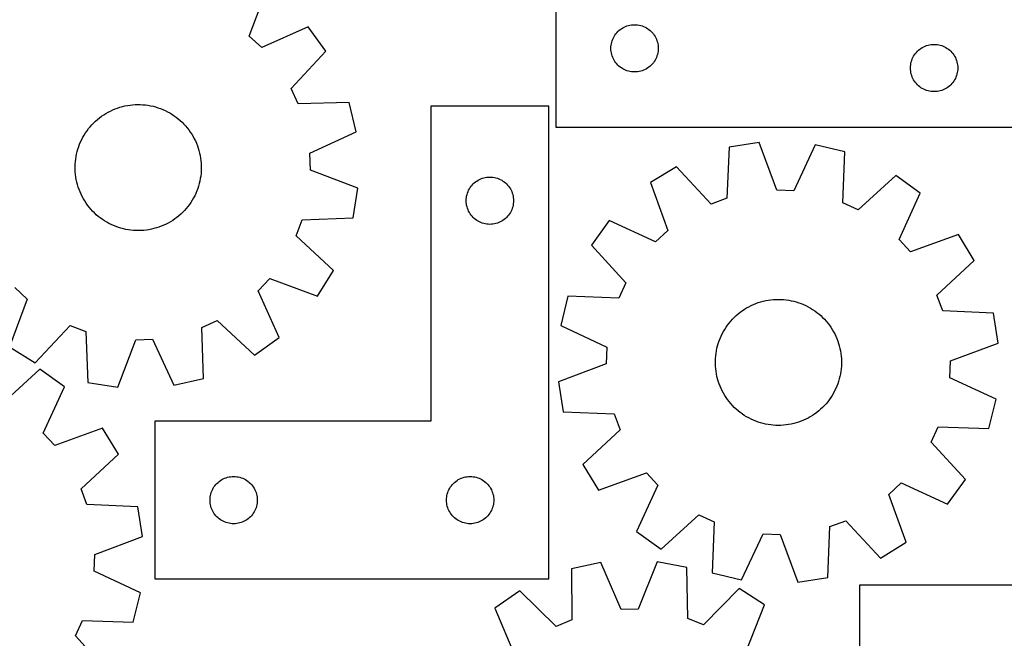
# Model space of a CAD drawing. Header units: millimetres. Extents: x 7 to 1243, y 7 to 1541.
# Tile 16 of 26: x 369 to 744, y 854 to 1090. Entities that reach past the tile are written whole.
import ezdxf

# ---------------------------------------------------------------- set-up
doc = ezdxf.new("R2010")
doc.units = ezdxf.units.MM
doc.layers.add('CUT', color=7, linetype='CONTINUOUS', true_color=0x000000)

msp = doc.modelspace()

# ---------------------------------------------------------------- linework, layer by layer
at = {"layer": 'CUT'}
for p, q in [((573.224151, 1198.99344), (573.224151, 1048.99344)), ((456.608783, 1083.637599), (463.331892, 1101.810167)), ((478.970581, 1087.226854), (461.311261, 1079.252467)), ((485.710642, 1077.864319), (478.970581, 1087.226854)), ((598.224019, 1086.476666), (598.724151, 1086.787668)), ((598.724151, 1086.787668), (599.243552, 1087.065294)), ((599.243552, 1087.065294), (599.78, 1087.308355)), ((599.78, 1087.308355), (600.331195, 1087.515811)), ((600.331195, 1087.515811), (600.894779, 1087.686772)), ((600.894779, 1087.686772), (601.468338, 1087.820507)), ((601.468338, 1087.820507), (602.049415, 1087.916443)), ((602.049415, 1087.916443), (602.635523, 1087.97417)), ((602.635523, 1087.97417), (603.224151, 1087.99344)), ((603.224151, 1087.99344), (603.812779, 1087.97417)), ((603.812779, 1087.97417), (604.398886, 1087.916443)), ((604.398886, 1087.916443), (604.979964, 1087.820507)), ((604.979964, 1087.820507), (605.553522, 1087.686772)), ((605.553522, 1087.686772), (606.117106, 1087.515811)), ((606.117106, 1087.515811), (606.668302, 1087.308355)), ((606.668302, 1087.308355), (607.204749, 1087.065294)), ((607.204749, 1087.065294), (607.724151, 1086.787668)), ((607.724151, 1086.787668), (608.224283, 1086.476666)), ((461.311261, 1079.252467), (456.608783, 1083.637599)), ((594.909235, 1082.43759), (595.152296, 1082.974038)), ((595.152296, 1082.974038), (595.429922, 1083.49344)), ((595.429922, 1083.49344), (595.740924, 1083.993572)), ((595.740924, 1083.993572), (596.083971, 1084.472292)), ((596.083971, 1084.472292), (596.457592, 1084.927552)), ((596.457592, 1084.927552), (596.86019, 1085.357401)), ((596.86019, 1085.357401), (597.290038, 1085.759998)), ((597.290038, 1085.759998), (597.745298, 1086.13362)), ((597.745298, 1086.13362), (598.224019, 1086.476666)), ((608.224283, 1086.476666), (608.703004, 1086.13362)), ((608.703004, 1086.13362), (609.158263, 1085.759998)), ((609.158263, 1085.759998), (609.588112, 1085.357401)), ((609.588112, 1085.357401), (609.990709, 1084.927552)), ((609.990709, 1084.927552), (610.364331, 1084.472292)), ((610.364331, 1084.472292), (610.707377, 1083.993572)), ((610.707377, 1083.993572), (611.018379, 1083.49344)), ((611.018379, 1083.49344), (611.296005, 1082.974038)), ((611.296005, 1082.974038), (611.539066, 1082.43759)), ((594.224151, 1078.99344), (594.24342, 1079.582068)), ((594.24342, 1079.582068), (594.301147, 1080.168175)), ((594.301147, 1080.168175), (594.397083, 1080.749252)), ((594.397083, 1080.749252), (594.530818, 1081.322811)), ((594.530818, 1081.322811), (594.70178, 1081.886395)), ((594.70178, 1081.886395), (594.909235, 1082.43759)), ((611.539066, 1082.43759), (611.746522, 1081.886395)), ((611.746522, 1081.886395), (611.917483, 1081.322811)), ((611.917483, 1081.322811), (612.051218, 1080.749252)), ((612.051218, 1080.749252), (612.147154, 1080.168175)), ((612.147154, 1080.168175), (612.204881, 1079.582068)), ((612.204881, 1079.582068), (612.224151, 1078.99344)), ((712.224019, 1078.976666), (712.724151, 1079.287668)), ((712.724151, 1079.287668), (713.243552, 1079.565294)), ((713.243552, 1079.565294), (713.78, 1079.808355)), ((713.78, 1079.808355), (714.331195, 1080.015811)), ((714.331195, 1080.015811), (714.894779, 1080.186772)), ((714.894779, 1080.186772), (715.468338, 1080.320507)), ((715.468338, 1080.320507), (716.049415, 1080.416443)), ((716.049415, 1080.416443), (716.635523, 1080.47417)), ((716.635523, 1080.47417), (717.224151, 1080.49344)), ((717.224151, 1080.49344), (717.812779, 1080.47417)), ((717.812779, 1080.47417), (718.398886, 1080.416443)), ((718.398886, 1080.416443), (718.979964, 1080.320507)), ((718.979964, 1080.320507), (719.553522, 1080.186772)), ((719.553522, 1080.186772), (720.117106, 1080.015811)), ((720.117106, 1080.015811), (720.668302, 1079.808355)), ((720.668302, 1079.808355), (721.204749, 1079.565294)), ((721.204749, 1079.565294), (721.724151, 1079.287668)), ((721.724151, 1079.287668), (722.224283, 1078.976666)), ((472.544958, 1063.647878), (485.710642, 1077.864319)), ((594.24342, 1078.404811), (594.224151, 1078.99344)), ((594.301147, 1077.818704), (594.24342, 1078.404811)), ((594.397083, 1077.237627), (594.301147, 1077.818704)), ((594.530818, 1076.664068), (594.397083, 1077.237627)), ((594.70178, 1076.100484), (594.530818, 1076.664068)), ((594.909235, 1075.549289), (594.70178, 1076.100484)), ((595.152296, 1075.012841), (594.909235, 1075.549289)), ((611.539066, 1075.549289), (611.296005, 1075.012841)), ((611.746522, 1076.100484), (611.539066, 1075.549289)), ((611.917483, 1076.664068), (611.746522, 1076.100484)), ((612.051218, 1077.237627), (611.917483, 1076.664068)), ((612.147154, 1077.818704), (612.051218, 1077.237627)), ((612.204881, 1078.404811), (612.147154, 1077.818704)), ((612.224151, 1078.99344), (612.204881, 1078.404811)), ((708.909235, 1074.93759), (709.152296, 1075.474038)), ((709.152296, 1075.474038), (709.429922, 1075.99344)), ((709.429922, 1075.99344), (709.740924, 1076.493572)), ((709.740924, 1076.493572), (710.083971, 1076.972292)), ((710.083971, 1076.972292), (710.457592, 1077.427552)), ((710.457592, 1077.427552), (710.86019, 1077.857401)), ((710.86019, 1077.857401), (711.290038, 1078.259998)), ((711.290038, 1078.259998), (711.745298, 1078.63362)), ((711.745298, 1078.63362), (712.224019, 1078.976666)), ((722.224283, 1078.976666), (722.703004, 1078.63362)), ((722.703004, 1078.63362), (723.158263, 1078.259998)), ((723.158263, 1078.259998), (723.588112, 1077.857401)), ((723.588112, 1077.857401), (723.990709, 1077.427552)), ((723.990709, 1077.427552), (724.364331, 1076.972292)), ((724.364331, 1076.972292), (724.707377, 1076.493572)), ((724.707377, 1076.493572), (725.018379, 1075.99344)), ((725.018379, 1075.99344), (725.296005, 1075.474038)), ((725.296005, 1075.474038), (725.539066, 1074.93759)), ((595.429922, 1074.49344), (595.152296, 1075.012841)), ((595.740924, 1073.993307), (595.429922, 1074.49344)), ((596.083971, 1073.514587), (595.740924, 1073.993307)), ((596.457592, 1073.059327), (596.083971, 1073.514587)), ((596.86019, 1072.629479), (596.457592, 1073.059327)), ((597.290038, 1072.226881), (596.86019, 1072.629479)), ((597.745298, 1071.853259), (597.290038, 1072.226881)), ((598.224019, 1071.510213), (597.745298, 1071.853259)), ((608.703004, 1071.853259), (608.224283, 1071.510213)), ((609.158263, 1072.226881), (608.703004, 1071.853259)), ((609.588112, 1072.629479), (609.158263, 1072.226881)), ((609.990709, 1073.059327), (609.588112, 1072.629479)), ((610.364331, 1073.514587), (609.990709, 1073.059327)), ((610.707377, 1073.993307), (610.364331, 1073.514587)), ((611.018379, 1074.49344), (610.707377, 1073.993307)), ((611.296005, 1075.012841), (611.018379, 1074.49344)), ((708.224151, 1071.49344), (708.24342, 1072.082068)), ((708.24342, 1072.082068), (708.301147, 1072.668175)), ((708.301147, 1072.668175), (708.397083, 1073.249252)), ((708.397083, 1073.249252), (708.530818, 1073.822811)), ((708.530818, 1073.822811), (708.70178, 1074.386395)), ((708.70178, 1074.386395), (708.909235, 1074.93759)), ((725.539066, 1074.93759), (725.746522, 1074.386395)), ((725.746522, 1074.386395), (725.917483, 1073.822811)), ((725.917483, 1073.822811), (726.051218, 1073.249252)), ((726.051218, 1073.249252), (726.147154, 1072.668175)), ((726.147154, 1072.668175), (726.204881, 1072.082068)), ((726.204881, 1072.082068), (726.224151, 1071.49344)), ((598.724151, 1071.199211), (598.224019, 1071.510213)), ((599.243552, 1070.921585), (598.724151, 1071.199211)), ((599.78, 1070.678524), (599.243552, 1070.921585)), ((600.331195, 1070.471068), (599.78, 1070.678524)), ((600.894779, 1070.300107), (600.331195, 1070.471068)), ((601.468338, 1070.166372), (600.894779, 1070.300107)), ((602.049415, 1070.070436), (601.468338, 1070.166372)), ((602.635523, 1070.012709), (602.049415, 1070.070436)), ((603.224151, 1069.99344), (602.635523, 1070.012709)), ((603.812779, 1070.012709), (603.224151, 1069.99344)), ((604.398886, 1070.070436), (603.812779, 1070.012709)), ((604.979964, 1070.166372), (604.398886, 1070.070436)), ((605.553522, 1070.300107), (604.979964, 1070.166372)), ((606.117106, 1070.471068), (605.553522, 1070.300107)), ((606.668302, 1070.678524), (606.117106, 1070.471068)), ((607.204749, 1070.921585), (606.668302, 1070.678524)), ((607.724151, 1071.199211), (607.204749, 1070.921585)), ((608.224283, 1071.510213), (607.724151, 1071.199211)), ((708.24342, 1070.904811), (708.224151, 1071.49344)), ((708.301147, 1070.318704), (708.24342, 1070.904811)), ((708.397083, 1069.737627), (708.301147, 1070.318704)), ((708.530818, 1069.164068), (708.397083, 1069.737627)), ((708.70178, 1068.600484), (708.530818, 1069.164068)), ((708.909235, 1068.049289), (708.70178, 1068.600484)), ((709.152296, 1067.512841), (708.909235, 1068.049289)), ((725.539066, 1068.049289), (725.296005, 1067.512841)), ((725.746522, 1068.600484), (725.539066, 1068.049289)), ((725.917483, 1069.164068), (725.746522, 1068.600484)), ((726.051218, 1069.737627), (725.917483, 1069.164068)), ((726.147154, 1070.318704), (726.051218, 1069.737627)), ((726.204881, 1070.904811), (726.147154, 1070.318704)), ((726.224151, 1071.49344), (726.204881, 1070.904811)), ((709.429922, 1066.99344), (709.152296, 1067.512841)), ((709.740924, 1066.493307), (709.429922, 1066.99344)), ((710.083971, 1066.014587), (709.740924, 1066.493307)), ((710.457592, 1065.559327), (710.083971, 1066.014587)), ((710.86019, 1065.129479), (710.457592, 1065.559327)), ((711.290038, 1064.726881), (710.86019, 1065.129479)), ((711.745298, 1064.353259), (711.290038, 1064.726881)), ((712.224019, 1064.010213), (711.745298, 1064.353259)), ((722.703004, 1064.353259), (722.224283, 1064.010213)), ((723.158263, 1064.726881), (722.703004, 1064.353259)), ((723.588112, 1065.129479), (723.158263, 1064.726881)), ((723.990709, 1065.559327), (723.588112, 1065.129479)), ((724.364331, 1066.014587), (723.990709, 1065.559327)), ((724.707377, 1066.493307), (724.364331, 1066.014587)), ((725.018379, 1066.99344), (724.707377, 1066.493307)), ((725.296005, 1067.512841), (725.018379, 1066.99344)), ((475.211365, 1057.796984), (472.544958, 1063.647878)), ((712.724151, 1063.699211), (712.224019, 1064.010213)), ((713.243552, 1063.421585), (712.724151, 1063.699211)), ((713.78, 1063.178524), (713.243552, 1063.421585)), ((714.331195, 1062.971068), (713.78, 1063.178524)), ((714.894779, 1062.800107), (714.331195, 1062.971068)), ((715.468338, 1062.666372), (714.894779, 1062.800107)), ((716.049415, 1062.570436), (715.468338, 1062.666372)), ((716.635523, 1062.512709), (716.049415, 1062.570436)), ((717.224151, 1062.49344), (716.635523, 1062.512709)), ((717.812779, 1062.512709), (717.224151, 1062.49344)), ((718.398886, 1062.570436), (717.812779, 1062.512709)), ((718.979964, 1062.666372), (718.398886, 1062.570436)), ((719.553522, 1062.800107), (718.979964, 1062.666372)), ((720.117106, 1062.971068), (719.553522, 1062.800107)), ((720.668302, 1063.178524), (720.117106, 1062.971068)), ((721.204749, 1063.421585), (720.668302, 1063.178524)), ((721.724151, 1063.699211), (721.204749, 1063.421585)), ((722.224283, 1064.010213), (721.724151, 1063.699211)), ((407.395351, 1056.560969), (408.338301, 1056.824675)), ((408.338301, 1056.824675), (409.291222, 1057.049699)), ((409.291222, 1057.049699), (410.252529, 1057.235668)), ((410.252529, 1057.235668), (411.220621, 1057.382272)), ((411.220621, 1057.382272), (412.193887, 1057.489267)), ((412.193887, 1057.489267), (413.170708, 1057.556474)), ((413.170708, 1057.556474), (414.149457, 1057.583783)), ((414.149457, 1057.583783), (415.128505, 1057.571147)), ((415.128505, 1057.571147), (416.106223, 1057.518587)), ((416.106223, 1057.518587), (417.080984, 1057.426192)), ((417.080984, 1057.426192), (418.051164, 1057.294114)), ((418.051164, 1057.294114), (419.01515, 1057.122574)), ((419.01515, 1057.122574), (419.971337, 1056.911857)), ((419.971337, 1056.911857), (420.918134, 1056.662313)), ((494.578114, 1058.406428), (475.211365, 1057.796984)), ((497.222232, 1047.177265), (494.578114, 1058.406428)), ((570.649992, 1056.980745), (525.649992, 1056.980745)), ((525.649992, 1056.980745), (525.649992, 936.980745)), ((570.649992, 876.980745), (570.649992, 1056.980745)), ((399.608963, 1052.539963), (400.394381, 1053.124611)), ((400.394381, 1053.124611), (401.202993, 1053.676736)), ((401.202993, 1053.676736), (402.033453, 1054.195419)), ((402.033453, 1054.195419), (402.884377, 1054.679797)), ((402.884377, 1054.679797), (403.754351, 1055.129065)), ((403.754351, 1055.129065), (404.641926, 1055.542473)), ((404.641926, 1055.542473), (405.545624, 1055.919335)), ((405.545624, 1055.919335), (406.463942, 1056.259022)), ((406.463942, 1056.259022), (407.395351, 1056.560969)), ((420.918134, 1056.662313), (421.853964, 1056.374359)), ((421.853964, 1056.374359), (422.77727, 1056.048474)), ((422.77727, 1056.048474), (423.686515, 1055.685199)), ((423.686515, 1055.685199), (424.580186, 1055.28514)), ((424.580186, 1055.28514), (425.456795, 1054.848962)), ((425.456795, 1054.848962), (426.314884, 1054.377392)), ((426.314884, 1054.377392), (427.153024, 1053.871213)), ((427.153024, 1053.871213), (427.96982, 1053.33127)), ((427.96982, 1053.33127), (428.763913, 1052.75846)), ((396.074053, 1049.164745), (396.724742, 1049.896385)), ((396.724742, 1049.896385), (397.404734, 1050.600876)), ((397.404734, 1050.600876), (398.112894, 1051.277045)), ((398.112894, 1051.277045), (398.848045, 1051.923766)), ((398.848045, 1051.923766), (399.608963, 1052.539963)), ((428.763913, 1052.75846), (429.533981, 1052.153736)), ((429.533981, 1052.153736), (430.278742, 1051.518106)), ((430.278742, 1051.518106), (430.996957, 1050.852627)), ((430.996957, 1050.852627), (431.687431, 1050.158407)), ((431.687431, 1050.158407), (432.349013, 1049.436601)), ((432.349013, 1049.436601), (432.980604, 1048.688411)), ((393.296219, 1045.143386), (393.785195, 1045.991677)), ((393.785195, 1045.991677), (394.308365, 1046.819317)), ((394.308365, 1046.819317), (394.864857, 1047.624929)), ((394.864857, 1047.624929), (395.453747, 1048.407173)), ((395.453747, 1048.407173), (396.074053, 1049.164745)), ((432.980604, 1048.688411), (433.581151, 1047.915082)), ((433.581151, 1047.915082), (434.149656, 1047.1179)), ((434.149656, 1047.1179), (434.685171, 1046.298194)), ((434.685171, 1046.298194), (435.186807, 1045.457327)), ((435.186807, 1045.457327), (435.653727, 1044.596699)), ((479.61833, 1039.081275), (497.222232, 1047.177265)), ((573.224151, 1048.99344), (753.224151, 1048.99344)), ((391.697646, 1041.57242), (392.042298, 1042.488886)), ((392.042298, 1042.488886), (392.424044, 1043.390532)), ((392.424044, 1043.390532), (392.84225, 1044.275856)), ((392.84225, 1044.275856), (393.296219, 1045.143386)), ((435.653727, 1044.596699), (436.085154, 1043.717742)), ((436.085154, 1043.717742), (436.480371, 1042.821919)), ((436.480371, 1042.821919), (436.83872, 1041.910722)), ((436.83872, 1041.910722), (437.159604, 1040.985666)), ((650.60799, 1043.097478), (639.212771, 1041.299023)), ((657.367216, 1024.938313), (650.60799, 1043.097478)), ((671.974252, 1042.246325), (663.791949, 1024.682375)), ((683.190301, 1039.547119), (671.974252, 1042.246325)), ((390.700512, 1037.789174), (390.89168, 1038.74946)), ((390.89168, 1038.74946), (391.121858, 1039.70115)), ((391.121858, 1039.70115), (391.390663, 1040.642659)), ((391.390663, 1040.642659), (391.697646, 1041.57242)), ((437.159604, 1040.985666), (437.44249, 1040.048291)), ((437.44249, 1040.048291), (437.686906, 1039.100158)), ((437.686906, 1039.100158), (437.892445, 1038.142845)), ((437.892445, 1038.142845), (438.058766, 1037.177945)), ((479.842728, 1032.655364), (479.61833, 1039.081275)), ((639.212771, 1041.299023), (638.374741, 1021.940817)), ((682.4858, 1020.183595), (683.190301, 1039.547119)), ((390.331314, 1033.894187), (390.363919, 1034.872774)), ((390.363919, 1034.872774), (390.436411, 1035.849216)), ((390.436411, 1035.849216), (390.548671, 1036.821889)), ((390.548671, 1036.821889), (390.700512, 1037.789174)), ((438.058766, 1037.177945), (438.185592, 1036.207063)), ((438.185592, 1036.207063), (438.272711, 1035.231817)), ((438.272711, 1035.231817), (438.319979, 1034.253829)), ((438.319979, 1034.253829), (438.327317, 1033.274727)), ((390.338652, 1032.915084), (390.331314, 1033.894187)), ((390.385919, 1031.937096), (390.338652, 1032.915084)), ((390.473039, 1030.96185), (390.385919, 1031.937096)), ((390.599864, 1029.990969), (390.473039, 1030.96185)), ((438.222219, 1031.319697), (438.109959, 1030.347024)), ((438.294712, 1032.29614), (438.222219, 1031.319697)), ((438.327317, 1033.274727), (438.294712, 1032.29614)), ((497.968495, 1025.807082), (479.842728, 1032.655364)), ((619.147197, 1033.908872), (609.307626, 1027.886554)), ((632.341119, 1019.718634), (619.147197, 1033.908872)), ((702.604431, 1030.584242), (688.323536, 1017.4885)), ((711.933768, 1023.798305), (702.604431, 1030.584242)), ((390.766185, 1029.026068), (390.599864, 1029.990969)), ((390.971725, 1028.068755), (390.766185, 1029.026068)), ((391.216141, 1027.120622), (390.971725, 1028.068755)), ((391.499026, 1026.183248), (391.216141, 1027.120622)), ((437.536772, 1027.467764), (437.267968, 1026.526255)), ((437.76695, 1028.419453), (437.536772, 1027.467764)), ((437.958119, 1029.37974), (437.76695, 1028.419453)), ((438.109959, 1030.347024), (437.958119, 1029.37974)), ((541.009812, 1026.459598), (541.383434, 1026.914857)), ((541.383434, 1026.914857), (541.786031, 1027.344706)), ((541.786031, 1027.344706), (542.21588, 1027.747303)), ((542.21588, 1027.747303), (542.671139, 1028.120925)), ((542.671139, 1028.120925), (543.14986, 1028.463972)), ((543.14986, 1028.463972), (543.649992, 1028.774974)), ((543.649992, 1028.774974), (544.169394, 1029.0526)), ((544.169394, 1029.0526), (544.705841, 1029.295661)), ((544.705841, 1029.295661), (545.257037, 1029.503116)), ((545.257037, 1029.503116), (545.820621, 1029.674077)), ((545.820621, 1029.674077), (546.394179, 1029.807813)), ((546.394179, 1029.807813), (546.975257, 1029.903749)), ((546.975257, 1029.903749), (547.561364, 1029.961475)), ((547.561364, 1029.961475), (548.149992, 1029.980745)), ((548.149992, 1029.980745), (548.73862, 1029.961475)), ((548.73862, 1029.961475), (549.324728, 1029.903749)), ((549.324728, 1029.903749), (549.905805, 1029.807813)), ((549.905805, 1029.807813), (550.479364, 1029.674077)), ((550.479364, 1029.674077), (551.042947, 1029.503116)), ((551.042947, 1029.503116), (551.594143, 1029.295661)), ((551.594143, 1029.295661), (552.130591, 1029.0526)), ((552.130591, 1029.0526), (552.649992, 1028.774974)), ((552.649992, 1028.774974), (553.150124, 1028.463972)), ((553.150124, 1028.463972), (553.628845, 1028.120925)), ((553.628845, 1028.120925), (554.084105, 1027.747303)), ((554.084105, 1027.747303), (554.513953, 1027.344706)), ((554.513953, 1027.344706), (554.916551, 1026.914857)), ((554.916551, 1026.914857), (555.290172, 1026.459598)), ((609.307626, 1027.886554), (615.941451, 1009.681204)), ((391.81991, 1025.258192), (391.499026, 1026.183248)), ((392.178259, 1024.346994), (391.81991, 1025.258192)), ((392.573476, 1023.451171), (392.178259, 1024.346994)), ((393.004904, 1022.572214), (392.573476, 1023.451171)), ((436.234586, 1023.778381), (435.81638, 1022.893057)), ((436.616332, 1024.680027), (436.234586, 1023.778381)), ((436.960984, 1025.596493), (436.616332, 1024.680027)), ((437.267968, 1026.526255), (436.960984, 1025.596493)), ((496.114126, 1014.420828), (497.968495, 1025.807082)), ((539.322925, 1022.736558), (539.45666, 1023.310116)), ((539.45666, 1023.310116), (539.627621, 1023.8737)), ((539.627621, 1023.8737), (539.835077, 1024.424896)), ((539.835077, 1024.424896), (540.078138, 1024.961343)), ((540.078138, 1024.961343), (540.355764, 1025.480745)), ((540.355764, 1025.480745), (540.666766, 1025.980877)), ((540.666766, 1025.980877), (541.009812, 1026.459598)), ((555.290172, 1026.459598), (555.633219, 1025.980877)), ((555.633219, 1025.980877), (555.944221, 1025.480745)), ((555.944221, 1025.480745), (556.221847, 1024.961343)), ((556.221847, 1024.961343), (556.464908, 1024.424896)), ((556.464908, 1024.424896), (556.672363, 1023.8737)), ((556.672363, 1023.8737), (556.843325, 1023.310116)), ((556.843325, 1023.310116), (556.97706, 1022.736558)), ((663.791949, 1024.682375), (657.367216, 1024.938313)), ((703.872794, 1006.178341), (711.933768, 1023.798305)), ((393.471824, 1021.711586), (393.004904, 1022.572214)), ((393.973459, 1020.870719), (393.471824, 1021.711586)), ((394.508975, 1020.051013), (393.973459, 1020.870719)), ((395.077479, 1019.253832), (394.508975, 1020.051013)), ((395.678027, 1018.480503), (395.077479, 1019.253832)), ((433.793773, 1019.543984), (433.204884, 1018.761741)), ((434.350266, 1020.349596), (433.793773, 1019.543984)), ((434.873436, 1021.177236), (434.350266, 1020.349596)), ((435.362412, 1022.025527), (434.873436, 1021.177236)), ((435.81638, 1022.893057), (435.362412, 1022.025527)), ((539.149992, 1020.980745), (539.169262, 1021.569373)), ((539.169262, 1020.392117), (539.149992, 1020.980745)), ((539.169262, 1021.569373), (539.226989, 1022.155481)), ((539.226989, 1019.806009), (539.169262, 1020.392117)), ((539.226989, 1022.155481), (539.322925, 1022.736558)), ((539.322925, 1019.224932), (539.226989, 1019.806009)), ((539.45666, 1018.651374), (539.322925, 1019.224932)), ((556.97706, 1019.224932), (556.843325, 1018.651374)), ((556.97706, 1022.736558), (557.072996, 1022.155481)), ((557.072996, 1019.806009), (556.97706, 1019.224932)), ((557.072996, 1022.155481), (557.130723, 1021.569373)), ((557.130723, 1020.392117), (557.072996, 1019.806009)), ((557.130723, 1021.569373), (557.149992, 1020.980745)), ((557.149992, 1020.980745), (557.130723, 1020.392117)), ((638.374741, 1021.940817), (632.341119, 1019.718634)), ((688.323536, 1017.4885), (682.4858, 1020.183595)), ((396.309617, 1017.732312), (395.678027, 1018.480503)), ((396.9712, 1017.010507), (396.309617, 1017.732312)), ((397.661673, 1016.316286), (396.9712, 1017.010507)), ((398.379888, 1015.650807), (397.661673, 1016.316286)), ((399.124649, 1015.015177), (398.379888, 1015.650807)), ((430.545737, 1015.891869), (429.810586, 1015.245147)), ((431.253897, 1016.568037), (430.545737, 1015.891869)), ((431.933888, 1017.272528), (431.253897, 1016.568037)), ((432.584578, 1018.004168), (431.933888, 1017.272528)), ((433.204884, 1018.761741), (432.584578, 1018.004168)), ((539.627621, 1018.08779), (539.45666, 1018.651374)), ((539.835077, 1017.536594), (539.627621, 1018.08779)), ((540.078138, 1017.000147), (539.835077, 1017.536594)), ((540.355764, 1016.480745), (540.078138, 1017.000147)), ((540.666766, 1015.980613), (540.355764, 1016.480745)), ((541.009812, 1015.501892), (540.666766, 1015.980613)), ((541.383434, 1015.046633), (541.009812, 1015.501892)), ((555.290172, 1015.501892), (554.916551, 1015.046633)), ((555.633219, 1015.980613), (555.290172, 1015.501892)), ((555.944221, 1016.480745), (555.633219, 1015.980613)), ((556.221847, 1017.000147), (555.944221, 1016.480745)), ((556.464908, 1017.536594), (556.221847, 1017.000147)), ((556.672363, 1018.08779), (556.464908, 1017.536594)), ((556.843325, 1018.651374), (556.672363, 1018.08779)), ((399.894717, 1014.410454), (399.124649, 1015.015177)), ((400.68881, 1013.837644), (399.894717, 1014.410454)), ((401.505607, 1013.2977), (400.68881, 1013.837644)), ((402.343747, 1012.791522), (401.505607, 1013.2977)), ((403.201835, 1012.319951), (402.343747, 1012.791522)), ((404.078445, 1011.883773), (403.201835, 1012.319951)), ((404.972116, 1011.483714), (404.078445, 1011.883773)), ((424.904279, 1012.039849), (424.016705, 1011.62644)), ((425.774253, 1012.489116), (424.904279, 1012.039849)), ((426.625178, 1012.973494), (425.774253, 1012.489116)), ((427.455637, 1013.492178), (426.625178, 1012.973494)), ((428.264249, 1014.044303), (427.455637, 1013.492178)), ((429.049668, 1014.62895), (428.264249, 1014.044303)), ((429.810586, 1015.245147), (429.049668, 1014.62895)), ((474.500267, 1007.655189), (476.75204, 1013.67783)), ((476.75204, 1013.67783), (496.114126, 1014.420828)), ((541.786031, 1014.616784), (541.383434, 1015.046633)), ((542.21588, 1014.214187), (541.786031, 1014.616784)), ((542.671139, 1013.840565), (542.21588, 1014.214187)), ((543.14986, 1013.497518), (542.671139, 1013.840565)), ((543.649992, 1013.186516), (543.14986, 1013.497518)), ((544.169394, 1012.90889), (543.649992, 1013.186516)), ((544.705841, 1012.665829), (544.169394, 1012.90889)), ((545.257037, 1012.458374), (544.705841, 1012.665829)), ((545.820621, 1012.287413), (545.257037, 1012.458374)), ((546.394179, 1012.153677), (545.820621, 1012.287413)), ((546.975257, 1012.057741), (546.394179, 1012.153677)), ((547.561364, 1012.000015), (546.975257, 1012.057741)), ((548.149992, 1011.980745), (547.561364, 1012.000015)), ((548.73862, 1012.000015), (548.149992, 1011.980745)), ((549.324728, 1012.057741), (548.73862, 1012.000015)), ((549.905805, 1012.153677), (549.324728, 1012.057741)), ((550.479364, 1012.287413), (549.905805, 1012.153677)), ((551.042947, 1012.458374), (550.479364, 1012.287413)), ((551.594143, 1012.665829), (551.042947, 1012.458374)), ((552.130591, 1012.90889), (551.594143, 1012.665829)), ((552.649992, 1013.186516), (552.130591, 1012.90889)), ((553.150124, 1013.497518), (552.649992, 1013.186516)), ((553.628845, 1013.840565), (553.150124, 1013.497518)), ((554.084105, 1014.214187), (553.628845, 1013.840565)), ((554.513953, 1014.616784), (554.084105, 1014.214187)), ((554.916551, 1015.046633), (554.513953, 1014.616784)), ((593.597541, 1013.380182), (586.811604, 1004.050845)), ((611.217504, 1005.319207), (593.597541, 1013.380182)), ((405.881361, 1011.12044), (404.972116, 1011.483714)), ((406.804667, 1010.794554), (405.881361, 1011.12044)), ((407.740497, 1010.5066), (406.804667, 1010.794554)), ((408.687293, 1010.257057), (407.740497, 1010.5066)), ((409.64348, 1010.04634), (408.687293, 1010.257057)), ((410.607466, 1009.8748), (409.64348, 1010.04634)), ((411.577647, 1009.742722), (410.607466, 1009.8748)), ((412.552407, 1009.650326), (411.577647, 1009.742722)), ((413.530126, 1009.597767), (412.552407, 1009.650326)), ((414.509174, 1009.585131), (413.530126, 1009.597767)), ((415.487923, 1009.612439), (414.509174, 1009.585131)), ((416.464743, 1009.679647), (415.487923, 1009.612439)), ((417.438009, 1009.786641), (416.464743, 1009.679647)), ((418.406102, 1009.933245), (417.438009, 1009.786641)), ((419.367408, 1010.119214), (418.406102, 1009.933245)), ((420.32033, 1010.344238), (419.367408, 1010.119214)), ((421.26328, 1010.607944), (420.32033, 1010.344238)), ((422.194689, 1010.909892), (421.26328, 1010.607944)), ((423.113007, 1011.249579), (422.194689, 1010.909892)), ((424.016705, 1011.62644), (423.113007, 1011.249579)), ((615.941451, 1009.681204), (611.217504, 1005.319207)), ((726.44014, 1008.08822), (708.23479, 1001.454394)), ((732.462458, 998.248649), (726.44014, 1008.08822)), ((488.625569, 994.391771), (474.500267, 1007.655189)), ((708.23479, 1001.454394), (703.872794, 1006.178341)), ((586.811604, 1004.050845), (599.907345, 989.769949)), ((718.272221, 985.054727), (732.462458, 998.248649)), ((482.555025, 984.58188), (488.625569, 994.391771)), ((459.997325, 986.602511), (464.382457, 991.304989)), ((464.382457, 991.304989), (482.555025, 984.58188)), ((599.907345, 989.769949), (597.212251, 983.932214)), ((367.347369, 987.916447), (372.049848, 983.531315)), ((467.971712, 968.943191), (459.997325, 986.602511)), ((372.049848, 983.531315), (365.326739, 965.358747)), ((577.848726, 984.636715), (575.149521, 973.420666)), ((597.212251, 983.932214), (577.848726, 984.636715)), ((648.472599, 981.459954), (649.379439, 981.829191)), ((649.379439, 981.829191), (650.300585, 982.161132)), ((650.300585, 982.161132), (651.234504, 982.455225)), ((651.234504, 982.455225), (652.179642, 982.71098)), ((652.179642, 982.71098), (653.134424, 982.927971)), ((653.134424, 982.927971), (654.097263, 983.105837)), ((654.097263, 983.105837), (655.066556, 983.244282)), ((655.066556, 983.244282), (656.040689, 983.343076)), ((656.040689, 983.343076), (657.018041, 983.402055)), ((657.018041, 983.402055), (657.996985, 983.421119)), ((657.996985, 983.421119), (658.975892, 983.400238)), ((658.975892, 983.400238), (659.953133, 983.339446)), ((659.953133, 983.339446), (660.927081, 983.238844)), ((660.927081, 983.238844), (661.896115, 983.098601)), ((661.896115, 983.098601), (662.858622, 982.918948)), ((662.858622, 982.918948), (663.813, 982.700185)), ((663.813, 982.700185), (664.757661, 982.442677)), ((664.757661, 982.442677), (665.691033, 982.146852)), ((665.691033, 982.146852), (666.611561, 981.813202)), ((666.611561, 981.813202), (667.517715, 981.442282)), ((720.494404, 979.021105), (718.272221, 985.054727)), ((642.648447, 977.890171), (643.414528, 978.499938)), ((643.414528, 978.499938), (644.204842, 979.07795)), ((644.204842, 979.07795), (645.018076, 979.623245)), ((645.018076, 979.623245), (645.852874, 980.134916)), ((645.852874, 980.134916), (646.707848, 980.612111)), ((646.707848, 980.612111), (647.581574, 981.054035)), ((647.581574, 981.054035), (648.472599, 981.459954)), ((667.517715, 981.442282), (668.407985, 981.034711)), ((668.407985, 981.034711), (669.28089, 980.591166)), ((669.28089, 980.591166), (670.134976, 980.112385)), ((670.134976, 980.112385), (670.968824, 979.599166)), ((670.968824, 979.599166), (671.781044, 979.052363)), ((671.781044, 979.052363), (672.570284, 978.472885)), ((672.570284, 978.472885), (673.335232, 977.861698)), ((739.852609, 978.183074), (720.494404, 979.021105)), ((741.651065, 966.787855), (739.852609, 978.183074)), ((438.541843, 972.702407), (444.392737, 975.368814)), ((444.392737, 975.368814), (458.609178, 962.20313)), ((638.629196, 973.625033), (639.224653, 974.402289)), ((639.224653, 974.402289), (639.851317, 975.15461)), ((639.851317, 975.15461), (640.508146, 975.880745)), ((640.508146, 975.880745), (641.194046, 976.579484)), ((641.194046, 976.579484), (641.907876, 977.249664)), ((641.907876, 977.249664), (642.648447, 977.890171)), ((673.335232, 977.861698), (674.074614, 977.219818)), ((674.074614, 977.219818), (674.787199, 976.548313)), ((674.787199, 976.548313), (675.471801, 975.848303)), ((675.471801, 975.848303), (676.127281, 975.120951)), ((676.127281, 975.120951), (676.752548, 974.367468)), ((676.752548, 974.367468), (677.346561, 973.589108)), ((375.13663, 959.288203), (388.400048, 973.413505)), ((388.400048, 973.413505), (394.422689, 971.161732)), ((394.422689, 971.161732), (395.165687, 951.799646)), ((439.151287, 953.335658), (438.541843, 972.702407)), ((575.149521, 973.420666), (592.71347, 965.238362)), ((636.578455, 970.293113), (637.039714, 971.156789)), ((637.039714, 971.156789), (637.535817, 972.000931)), ((637.535817, 972.000931), (638.065939, 972.824136)), ((638.065939, 972.824136), (638.629196, 973.625033)), ((677.346561, 973.589108), (677.908332, 972.787167)), ((677.908332, 972.787167), (678.436925, 971.96298)), ((678.436925, 971.96298), (678.93146, 971.117918)), ((678.93146, 971.117918), (679.391115, 970.253388)), ((406.551941, 949.945277), (413.400222, 968.071044)), ((413.400222, 968.071044), (419.826133, 968.295442)), ((419.826133, 968.295442), (427.922123, 950.69154)), ((458.609178, 962.20313), (467.971712, 968.943191)), ((635.096321, 966.672269), (635.411124, 967.599412)), ((635.411124, 967.599412), (635.763482, 968.512943)), ((635.763482, 968.512943), (636.152808, 969.411342)), ((636.152808, 969.411342), (636.578455, 970.293113)), ((679.391115, 970.253388), (679.815125, 969.370829)), ((679.815125, 969.370829), (680.202784, 968.47171)), ((680.202784, 968.47171), (680.553446, 967.557526)), ((680.553446, 967.557526), (680.866528, 966.629801)), ((723.4919, 960.028629), (741.651065, 966.787855)), ((365.326739, 965.358747), (375.13663, 959.288203)), ((592.71347, 965.238362), (592.457532, 958.81363)), ((634.222181, 962.858726), (634.382162, 963.824698)), ((634.382162, 963.824698), (634.581411, 964.78334)), ((634.581411, 964.78334), (634.819596, 965.733058)), ((634.819596, 965.733058), (635.096321, 966.672269)), ((680.866528, 966.629801), (681.141509, 965.690077)), ((681.141509, 965.690077), (681.377931, 964.739919)), ((681.377931, 964.739919), (681.575401, 963.780909)), ((681.575401, 963.780909), (681.73359, 962.814642)), ((633.979266, 958.953829), (633.980174, 959.932959)), ((633.980174, 959.932959), (634.021019, 960.911236)), ((634.021019, 960.911236), (634.101733, 961.887033)), ((634.101733, 961.887033), (634.222181, 962.858726)), ((681.73359, 962.814642), (681.852234, 961.842727)), ((681.852234, 961.842727), (681.931137, 960.866782)), ((681.931137, 960.866782), (681.970166, 959.88843)), ((681.970166, 959.88843), (681.969258, 958.909301)), ((723.235962, 953.603897), (723.4919, 960.028629)), ((376.90233, 956.857185), (362.629224, 943.752955)), ((386.2357, 950.076797), (376.90233, 956.857185)), ((592.457532, 958.81363), (574.298367, 952.054404)), ((634.018295, 957.975478), (633.979266, 958.953829)), ((634.097198, 956.999532), (634.018295, 957.975478)), ((634.215842, 956.027617), (634.097198, 956.999532)), ((634.374031, 955.06135), (634.215842, 956.027617)), ((681.727251, 955.983533), (681.56727, 955.017561)), ((681.847699, 956.955226), (681.727251, 955.983533)), ((681.928413, 957.931023), (681.847699, 956.955226)), ((681.969258, 958.909301), (681.928413, 957.931023)), ((395.165687, 951.799646), (406.551941, 949.945277)), ((427.922123, 950.69154), (439.151287, 953.335658)), ((574.298367, 952.054404), (576.096823, 940.659185)), ((634.571501, 954.10234), (634.374031, 955.06135)), ((634.807923, 953.152182), (634.571501, 954.10234)), ((635.082904, 952.212459), (634.807923, 953.152182)), ((635.395986, 951.284733), (635.082904, 952.212459)), ((680.853111, 952.16999), (680.538308, 951.242847)), ((681.129836, 953.109201), (680.853111, 952.16999)), ((681.36802, 954.058919), (681.129836, 953.109201)), ((681.56727, 955.017561), (681.36802, 954.058919)), ((740.799911, 945.421593), (723.235962, 953.603897)), ((378.185204, 932.452044), (386.2357, 950.076797)), ((635.746648, 950.37055), (635.395986, 951.284733)), ((636.134307, 949.47143), (635.746648, 950.37055)), ((636.558316, 948.588871), (636.134307, 949.47143)), ((637.017972, 947.724341), (636.558316, 948.588871)), ((679.370977, 948.549146), (678.909718, 947.685471)), ((679.796624, 949.430917), (679.370977, 948.549146)), ((680.18595, 950.329316), (679.796624, 949.430917)), ((680.538308, 951.242847), (680.18595, 950.329316)), ((637.512507, 946.879279), (637.017972, 947.724341)), ((638.0411, 946.055092), (637.512507, 946.879279)), ((638.602871, 945.253151), (638.0411, 946.055092)), ((639.196884, 944.474791), (638.602871, 945.253151)), ((639.822151, 943.721308), (639.196884, 944.474791)), ((676.724779, 944.43997), (676.098115, 943.687649)), ((677.320235, 945.217226), (676.724779, 944.43997)), ((677.883493, 946.018123), (677.320235, 945.217226)), ((678.413615, 946.841328), (677.883493, 946.018123)), ((678.909718, 947.685471), (678.413615, 946.841328)), ((738.100706, 934.205544), (740.799911, 945.421593)), ((576.096823, 940.659185), (595.455028, 939.821154)), ((640.477631, 942.993956), (639.822151, 943.721308)), ((641.162233, 942.293946), (640.477631, 942.993956)), ((641.874818, 941.622442), (641.162233, 942.293946)), ((642.6142, 940.980562), (641.874818, 941.622442)), ((643.379148, 940.369374), (642.6142, 940.980562)), ((673.300985, 940.952088), (672.534904, 940.342321)), ((674.041556, 941.592595), (673.300985, 940.952088)), ((674.755386, 942.262776), (674.041556, 941.592595)), ((675.441286, 942.961515), (674.755386, 942.262776)), ((676.098115, 943.687649), (675.441286, 942.961515)), ((525.649992, 936.980745), (420.649992, 936.980745)), ((420.649992, 936.980745), (420.649992, 876.980745)), ((595.455028, 939.821154), (597.677211, 933.787532)), ((644.168388, 939.789896), (643.379148, 940.369374)), ((644.980608, 939.243093), (644.168388, 939.789896)), ((645.814455, 938.729874), (644.980608, 939.243093)), ((646.668542, 938.251093), (645.814455, 938.729874)), ((647.541447, 937.807548), (646.668542, 938.251093)), ((648.431717, 937.399977), (647.541447, 937.807548)), ((649.33787, 937.029057), (648.431717, 937.399977)), ((650.258399, 936.695407), (649.33787, 937.029057)), ((666.569993, 937.013068), (665.648846, 936.681127)), ((667.476833, 937.382305), (666.569993, 937.013068)), ((668.367858, 937.788224), (667.476833, 937.382305)), ((669.241584, 938.230148), (668.367858, 937.788224)), ((670.096558, 938.707343), (669.241584, 938.230148)), ((670.931356, 939.219014), (670.096558, 938.707343)), ((671.744589, 939.764309), (670.931356, 939.219014)), ((672.534904, 940.342321), (671.744589, 939.764309)), ((400.751411, 934.375341), (382.550009, 927.730691)), ((406.779579, 924.539353), (400.751411, 934.375341)), ((597.677211, 933.787532), (583.486974, 920.59361)), ((651.191771, 936.399582), (650.258399, 936.695407)), ((652.136432, 936.142074), (651.191771, 936.399582)), ((653.09081, 935.923311), (652.136432, 936.142074)), ((654.053317, 935.743659), (653.09081, 935.923311)), ((655.022351, 935.603415), (654.053317, 935.743659)), ((655.996299, 935.502813), (655.022351, 935.603415)), ((656.97354, 935.442021), (655.996299, 935.502813)), ((657.952447, 935.42114), (656.97354, 935.442021)), ((658.931391, 935.440204), (657.952447, 935.42114)), ((659.908743, 935.499183), (658.931391, 935.440204)), ((660.882876, 935.597977), (659.908743, 935.499183)), ((661.852169, 935.736422), (660.882876, 935.597977)), ((662.815007, 935.914288), (661.852169, 935.736422)), ((663.76979, 936.13128), (662.815007, 935.914288)), ((664.714928, 936.387034), (663.76979, 936.13128)), ((665.648846, 936.681127), (664.714928, 936.387034)), ((716.042087, 929.07231), (718.737181, 934.910045)), ((718.737181, 934.910045), (738.100706, 934.205544)), ((382.550009, 927.730691), (378.185204, 932.452044)), ((729.137828, 914.791414), (716.042087, 929.07231)), ((392.59719, 911.336995), (406.779579, 924.539353)), ((583.486974, 920.59361), (589.509292, 910.754039)), ((445.171139, 914.120925), (445.64986, 914.463972)), ((445.64986, 914.463972), (446.149992, 914.774974)), ((446.149992, 914.774974), (446.669394, 915.0526)), ((446.669394, 915.0526), (447.205841, 915.295661)), ((447.205841, 915.295661), (447.757037, 915.503116)), ((447.757037, 915.503116), (448.320621, 915.674077)), ((448.320621, 915.674077), (448.894179, 915.807813)), ((448.894179, 915.807813), (449.475257, 915.903749)), ((449.475257, 915.903749), (450.061364, 915.961475)), ((450.061364, 915.961475), (450.649992, 915.980745)), ((450.649992, 915.980745), (451.23862, 915.961475)), ((451.23862, 915.961475), (451.824728, 915.903749)), ((451.824728, 915.903749), (452.405805, 915.807813)), ((452.405805, 915.807813), (452.979364, 915.674077)), ((452.979364, 915.674077), (453.542947, 915.503116)), ((453.542947, 915.503116), (454.094143, 915.295661)), ((454.094143, 915.295661), (454.630591, 915.0526)), ((454.630591, 915.0526), (455.149992, 914.774974)), ((455.149992, 914.774974), (455.650124, 914.463972)), ((455.650124, 914.463972), (456.128845, 914.120925)), ((535.171139, 914.120925), (535.64986, 914.463972)), ((535.64986, 914.463972), (536.149992, 914.774974)), ((536.149992, 914.774974), (536.669394, 915.0526)), ((536.669394, 915.0526), (537.205841, 915.295661)), ((537.205841, 915.295661), (537.757037, 915.503116)), ((537.757037, 915.503116), (538.320621, 915.674077)), ((538.320621, 915.674077), (538.894179, 915.807813)), ((538.894179, 915.807813), (539.475257, 915.903749)), ((539.475257, 915.903749), (540.061364, 915.961475)), ((540.061364, 915.961475), (540.649992, 915.980745)), ((540.649992, 915.980745), (541.23862, 915.961475)), ((541.23862, 915.961475), (541.824728, 915.903749)), ((541.824728, 915.903749), (542.405805, 915.807813)), ((542.405805, 915.807813), (542.979364, 915.674077)), ((542.979364, 915.674077), (543.542947, 915.503116)), ((543.542947, 915.503116), (544.094143, 915.295661)), ((544.094143, 915.295661), (544.630591, 915.0526)), ((544.630591, 915.0526), (545.149992, 914.774974)), ((545.149992, 914.774974), (545.650124, 914.463972)), ((545.650124, 914.463972), (546.128845, 914.120925)), ((589.509292, 910.754039), (607.714642, 917.387865)), ((607.714642, 917.387865), (612.076638, 912.663918)), ((722.351891, 905.462077), (729.137828, 914.791414)), ((394.82296, 905.304696), (392.59719, 911.336995)), ((442.335077, 910.424896), (442.578138, 910.961343)), ((442.578138, 910.961343), (442.855764, 911.480745)), ((442.855764, 911.480745), (443.166766, 911.980877)), ((443.166766, 911.980877), (443.509812, 912.459598)), ((443.509812, 912.459598), (443.883434, 912.914857)), ((443.883434, 912.914857), (444.286031, 913.344706)), ((444.286031, 913.344706), (444.71588, 913.747303)), ((444.71588, 913.747303), (445.171139, 914.120925)), ((456.128845, 914.120925), (456.584105, 913.747303)), ((456.584105, 913.747303), (457.013953, 913.344706)), ((457.013953, 913.344706), (457.416551, 912.914857)), ((457.416551, 912.914857), (457.790172, 912.459598)), ((457.790172, 912.459598), (458.133219, 911.980877)), ((458.133219, 911.980877), (458.444221, 911.480745)), ((458.444221, 911.480745), (458.721847, 910.961343)), ((458.721847, 910.961343), (458.964908, 910.424896)), ((532.335077, 910.424896), (532.578138, 910.961343)), ((532.578138, 910.961343), (532.855764, 911.480745)), ((532.855764, 911.480745), (533.166766, 911.980877)), ((533.166766, 911.980877), (533.509812, 912.459598)), ((533.509812, 912.459598), (533.883434, 912.914857)), ((533.883434, 912.914857), (534.286031, 913.344706)), ((534.286031, 913.344706), (534.71588, 913.747303)), ((534.71588, 913.747303), (535.171139, 914.120925)), ((546.128845, 914.120925), (546.584105, 913.747303)), ((546.584105, 913.747303), (547.013953, 913.344706)), ((547.013953, 913.344706), (547.416551, 912.914857)), ((547.416551, 912.914857), (547.790172, 912.459598)), ((547.790172, 912.459598), (548.133219, 911.980877)), ((548.133219, 911.980877), (548.444221, 911.480745)), ((548.444221, 911.480745), (548.721847, 910.961343)), ((548.721847, 910.961343), (548.964908, 910.424896)), ((612.076638, 912.663918), (604.015664, 895.043954)), ((700.007981, 909.161055), (704.731928, 913.523052)), ((704.731928, 913.523052), (722.351891, 905.462077)), ((441.649992, 906.980745), (441.669262, 907.569373)), ((441.669262, 906.392117), (441.649992, 906.980745)), ((441.669262, 907.569373), (441.726989, 908.155481)), ((441.726989, 908.155481), (441.822925, 908.736558)), ((441.822925, 908.736558), (441.95666, 909.310116)), ((441.95666, 909.310116), (442.127621, 909.8737)), ((442.127621, 909.8737), (442.335077, 910.424896)), ((458.964908, 910.424896), (459.172363, 909.8737)), ((459.172363, 909.8737), (459.343325, 909.310116)), ((459.343325, 909.310116), (459.47706, 908.736558)), ((459.47706, 908.736558), (459.572996, 908.155481)), ((459.572996, 908.155481), (459.630723, 907.569373)), ((459.630723, 907.569373), (459.649992, 906.980745)), ((459.649992, 906.980745), (459.630723, 906.392117)), ((531.649992, 906.980745), (531.669262, 907.569373)), ((531.669262, 906.392117), (531.649992, 906.980745)), ((531.669262, 907.569373), (531.726989, 908.155481)), ((531.726989, 908.155481), (531.822925, 908.736558)), ((531.822925, 908.736558), (531.95666, 909.310116)), ((531.95666, 909.310116), (532.127621, 909.8737)), ((532.127621, 909.8737), (532.335077, 910.424896)), ((548.964908, 910.424896), (549.172363, 909.8737)), ((549.172363, 909.8737), (549.343325, 909.310116)), ((549.343325, 909.310116), (549.47706, 908.736558)), ((549.47706, 908.736558), (549.572996, 908.155481)), ((549.572996, 908.155481), (549.630723, 907.569373)), ((549.630723, 907.569373), (549.649992, 906.980745)), ((549.649992, 906.980745), (549.630723, 906.392117)), ((706.641806, 890.955705), (700.007981, 909.161055)), ((414.18166, 904.478176), (394.82296, 905.304696)), ((415.986891, 893.084028), (414.18166, 904.478176)), ((441.726989, 905.806009), (441.669262, 906.392117)), ((441.822925, 905.224932), (441.726989, 905.806009)), ((441.95666, 904.651374), (441.822925, 905.224932)), ((442.127621, 904.08779), (441.95666, 904.651374)), ((442.335077, 903.536594), (442.127621, 904.08779)), ((442.578138, 903.000147), (442.335077, 903.536594)), ((458.964908, 903.536594), (458.721847, 903.000147)), ((459.172363, 904.08779), (458.964908, 903.536594)), ((459.343325, 904.651374), (459.172363, 904.08779)), ((459.47706, 905.224932), (459.343325, 904.651374)), ((459.572996, 905.806009), (459.47706, 905.224932)), ((459.630723, 906.392117), (459.572996, 905.806009)), ((531.726989, 905.806009), (531.669262, 906.392117)), ((531.822925, 905.224932), (531.726989, 905.806009)), ((531.95666, 904.651374), (531.822925, 905.224932)), ((532.127621, 904.08779), (531.95666, 904.651374)), ((532.335077, 903.536594), (532.127621, 904.08779)), ((532.578138, 903.000147), (532.335077, 903.536594)), ((548.964908, 903.536594), (548.721847, 903.000147)), ((549.172363, 904.08779), (548.964908, 903.536594)), ((549.343325, 904.651374), (549.172363, 904.08779)), ((549.47706, 905.224932), (549.343325, 904.651374)), ((549.572996, 905.806009), (549.47706, 905.224932)), ((549.630723, 906.392117), (549.572996, 905.806009)), ((442.855764, 902.480745), (442.578138, 903.000147)), ((443.166766, 901.980613), (442.855764, 902.480745)), ((443.509812, 901.501892), (443.166766, 901.980613)), ((443.883434, 901.046633), (443.509812, 901.501892)), ((444.286031, 900.616784), (443.883434, 901.046633)), ((444.71588, 900.214187), (444.286031, 900.616784)), ((445.171139, 899.840565), (444.71588, 900.214187)), ((445.64986, 899.497518), (445.171139, 899.840565)), ((446.149992, 899.186516), (445.64986, 899.497518)), ((455.650124, 899.497518), (455.149992, 899.186516)), ((456.128845, 899.840565), (455.650124, 899.497518)), ((456.584105, 900.214187), (456.128845, 899.840565)), ((457.013953, 900.616784), (456.584105, 900.214187)), ((457.416551, 901.046633), (457.013953, 900.616784)), ((457.790172, 901.501892), (457.416551, 901.046633)), ((458.133219, 901.980613), (457.790172, 901.501892)), ((458.444221, 902.480745), (458.133219, 901.980613)), ((458.721847, 903.000147), (458.444221, 902.480745)), ((532.855764, 902.480745), (532.578138, 903.000147)), ((533.166766, 901.980613), (532.855764, 902.480745)), ((533.509812, 901.501892), (533.166766, 901.980613)), ((533.883434, 901.046633), (533.509812, 901.501892)), ((534.286031, 900.616784), (533.883434, 901.046633)), ((534.71588, 900.214187), (534.286031, 900.616784)), ((535.171139, 899.840565), (534.71588, 900.214187)), ((535.64986, 899.497518), (535.171139, 899.840565)), ((536.149992, 899.186516), (535.64986, 899.497518)), ((545.650124, 899.497518), (545.149992, 899.186516)), ((546.128845, 899.840565), (545.650124, 899.497518)), ((546.584105, 900.214187), (546.128845, 899.840565)), ((547.013953, 900.616784), (546.584105, 900.214187)), ((547.416551, 901.046633), (547.013953, 900.616784)), ((547.790172, 901.501892), (547.416551, 901.046633)), ((548.133219, 901.980613), (547.790172, 901.501892)), ((548.444221, 902.480745), (548.133219, 901.980613)), ((548.721847, 903.000147), (548.444221, 902.480745)), ((613.345001, 888.258017), (627.625896, 901.353759)), ((627.625896, 901.353759), (633.463632, 898.658665)), ((446.669394, 898.90889), (446.149992, 899.186516)), ((447.205841, 898.665829), (446.669394, 898.90889)), ((447.757037, 898.458374), (447.205841, 898.665829)), ((448.320621, 898.287413), (447.757037, 898.458374)), ((448.894179, 898.153677), (448.320621, 898.287413)), ((449.475257, 898.057741), (448.894179, 898.153677)), ((450.061364, 898.000015), (449.475257, 898.057741)), ((450.649992, 897.980745), (450.061364, 898.000015)), ((451.23862, 898.000015), (450.649992, 897.980745)), ((451.824728, 898.057741), (451.23862, 898.000015)), ((452.405805, 898.153677), (451.824728, 898.057741)), ((452.979364, 898.287413), (452.405805, 898.153677)), ((453.542947, 898.458374), (452.979364, 898.287413)), ((454.094143, 898.665829), (453.542947, 898.458374)), ((454.630591, 898.90889), (454.094143, 898.665829)), ((455.149992, 899.186516), (454.630591, 898.90889)), ((536.669394, 898.90889), (536.149992, 899.186516)), ((537.205841, 898.665829), (536.669394, 898.90889)), ((537.757037, 898.458374), (537.205841, 898.665829)), ((538.320621, 898.287413), (537.757037, 898.458374)), ((538.894179, 898.153677), (538.320621, 898.287413)), ((539.475257, 898.057741), (538.894179, 898.153677)), ((540.061364, 898.000015), (539.475257, 898.057741)), ((540.649992, 897.980745), (540.061364, 898.000015)), ((541.23862, 898.000015), (540.649992, 897.980745)), ((541.824728, 898.057741), (541.23862, 898.000015)), ((542.405805, 898.153677), (541.824728, 898.057741)), ((542.979364, 898.287413), (542.405805, 898.153677)), ((543.542947, 898.458374), (542.979364, 898.287413)), ((544.094143, 898.665829), (543.542947, 898.458374)), ((544.630591, 898.90889), (544.094143, 898.665829)), ((545.149992, 899.186516), (544.630591, 898.90889)), ((633.463632, 898.658665), (632.75913, 879.29514)), ((676.736661, 877.543236), (677.574691, 896.901442)), ((677.574691, 896.901442), (683.608313, 899.123625)), ((683.608313, 899.123625), (696.802235, 884.933387)), ((397.831748, 886.314006), (415.986891, 893.084028)), ((604.015664, 895.043954), (613.345001, 888.258017)), ((643.975179, 876.595934), (652.157483, 894.159884)), ((652.157483, 894.159884), (658.582216, 893.903946)), ((658.582216, 893.903946), (665.341441, 875.744781)), ((696.802235, 884.933387), (706.641806, 890.955705)), ((397.579631, 879.889122), (397.831748, 886.314006)), ((590.444804, 883.191862), (579.157373, 880.808716)), ((579.157373, 880.808716), (579.317786, 861.433044)), ((598.130609, 865.405047), (590.444804, 883.191862)), ((611.826542, 883.442624), (604.559995, 865.48045)), ((623.166758, 881.324852), (611.826542, 883.442624)), ((623.460797, 861.950747), (623.166758, 881.324852)), ((415.148443, 871.717264), (397.579631, 879.889122)), ((420.649992, 876.980745), (570.649992, 876.980745)), ((632.75913, 879.29514), (643.975179, 876.595934)), ((665.341441, 875.744781), (676.736661, 877.543236)), ((643.016871, 873.374089), (629.429631, 859.55999)), ((652.683428, 867.07781), (643.016871, 873.374089)), ((754.817717, 874.564241), (688.817717, 874.564241)), ((688.817717, 874.564241), (688.817717, 766.564241)), ((412.455907, 860.499612), (415.148443, 871.717264)), ((559.499186, 872.394605), (549.98295, 865.873352)), ((573.406664, 858.902961), (559.499186, 872.394605)), ((549.98295, 865.873352), (557.545902, 848.033953)), ((645.540936, 849.065946), (652.683428, 867.07781)), ((604.559995, 865.48045), (598.130609, 865.405047)), ((629.429631, 859.55999), (623.460797, 861.950747)), ((390.400344, 855.353262), (393.091967, 861.192599)), ((393.091967, 861.192599), (412.455907, 860.499612)), ((579.317786, 861.433044), (573.406664, 858.902961)), ((403.504575, 841.080156), (390.400344, 855.353262))]:
    msp.add_line(p, q, dxfattribs=at)

doc.saveas('drawing.dxf')
